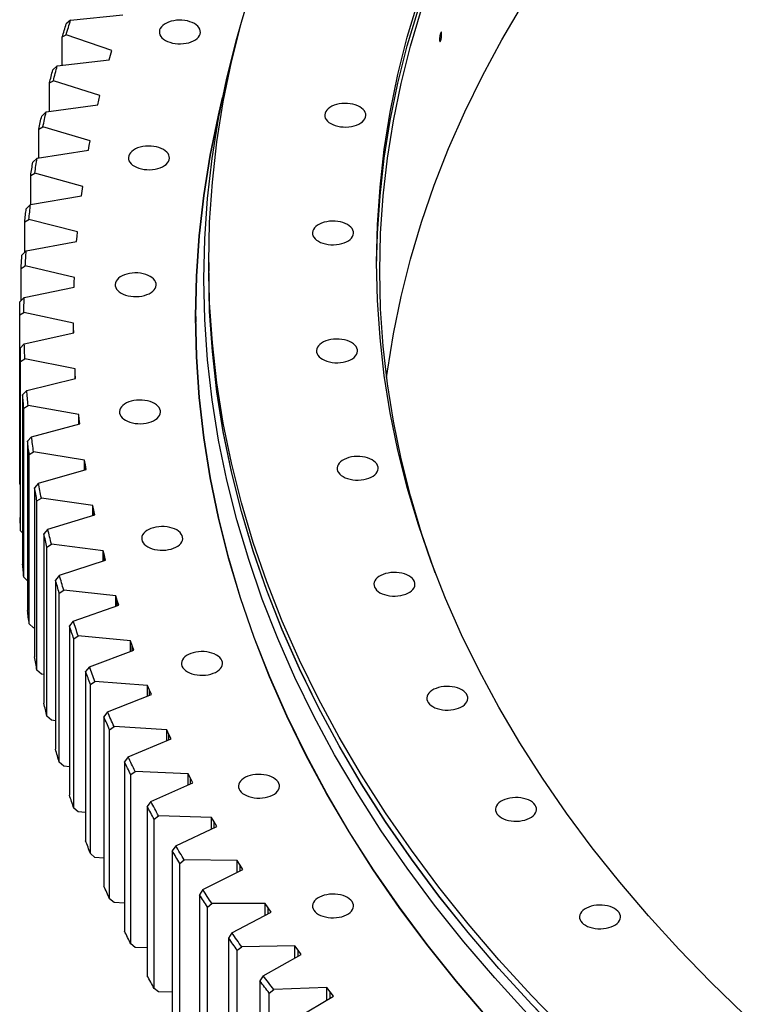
# Model space of a CAD drawing. Header units: millimetres. Extents: x -1209 to 25995, y 126471 to 147133.
# Tile 11 of 21: x 13651 to 14340, y 136992 to 137928. Entities that reach past the tile are written whole.
import ezdxf

# ---------------------------------------------------------------- set-up
doc = ezdxf.new("R2010")
doc.units = ezdxf.units.MM
doc.header["$LTSCALE"] = 100

msp = doc.modelspace()

# ---------------------------------------------------------------- linework, layer by layer
at = {"color": 7, "linetype": 'Continuous', "lineweight": 25}
for p, q in [((13699.61, 137927.75), (13749.27, 137932.87)), ((13699.61, 137927.75), (13695.41, 137924.05)), ((13691.57, 137911.67), (13695.26, 137913.69)), ((13691.57, 137884.73), (13691.57, 137911.67)), ((13738.77, 137898.96), (13695.26, 137913.69)), ((13736.25, 137890.09), (13737.5, 137894.53)), ((13737.5, 137894.53), (13738.77, 137898.96)), ((13686.86, 137884.16), (13682.68, 137880.39)), ((13686.86, 137884.16), (13736.25, 137890.09)), ((13679.45, 137867.96), (13683.2, 137870.04)), ((13679.45, 137840.82), (13679.45, 137867.96)), ((13727.42, 137856.02), (13683.2, 137870.04)), ((13726.36, 137851.57), (13727.42, 137856.02)), ((13676.25, 137840.38), (13725.33, 137847.12)), ((13725.33, 137847.12), (13726.36, 137851.57)), ((13676.25, 137840.38), (13672.09, 137836.55)), ((13669.48, 137824.07), (13673.28, 137826.21)), ((13669.48, 137796.71), (13669.48, 137824.07)), ((13718.17, 137812.92), (13673.28, 137826.21)), ((13716.52, 137803.98), (13717.33, 137808.45)), ((13717.33, 137808.45), (13718.17, 137812.92)), ((13667.79, 137796.45), (13716.52, 137803.98)), ((13667.79, 137796.45), (13663.66, 137792.55)), ((13661.66, 137780.03), (13665.52, 137782.23)), ((13661.66, 137752.43), (13661.66, 137780.03)), ((13711.04, 137769.68), (13665.52, 137782.23)), ((13709.83, 137760.72), (13710.42, 137765.2)), ((13710.42, 137765.2), (13711.04, 137769.68)), ((13661.49, 137752.39), (13657.39, 137748.42)), ((13661.49, 137752.39), (13709.83, 137760.72)), ((13656.01, 137735.88), (13659.91, 137738.14)), ((13656.01, 137706.92), (13656.01, 137735.88)), ((13706.03, 137726.34), (13659.91, 137738.14)), ((13705.64, 137721.85), (13706.03, 137726.34)), ((13657.35, 137708.25), (13705.26, 137717.37)), ((13705.26, 137717.37), (13705.64, 137721.85)), ((13657.35, 137708.25), (13653.29, 137704.22)), ((13830.79, 137697.32), (13830.79, 137689.15)), ((13652.52, 137691.65), (13656.47, 137693.98)), ((13652.52, 137661.15), (13652.52, 137691.65)), ((13703.15, 137682.94), (13656.47, 137693.98)), ((13702.82, 137673.95), (13702.97, 137678.45)), ((13702.97, 137678.45), (13703.15, 137682.94)), ((13655.37, 137664.06), (13702.82, 137673.95)), ((13655.37, 137664.06), (13651.35, 137659.96)), ((13651.2, 137647.39), (13655.2, 137649.79)), ((13702.4, 137639.51), (13655.2, 137649.79)), ((13651.2, 137486.53), (13651.2, 137647.39)), ((13702.44, 137635.02), (13702.4, 137639.51)), ((13702.4, 137630.5), (13702.4, 137639.51)), ((13818.54, 137645.87), (13818.54, 137640.57)), ((13819.36, 137603.31), (13818.54, 137640.57)), ((13655.56, 137619.86), (13702.51, 137630.52)), ((13702.51, 137630.52), (13702.44, 137635.02)), ((13655.56, 137619.86), (13651.59, 137615.69)), ((13651.59, 137615.69), (13651.59, 137454.83)), ((13652.05, 137603.12), (13656.09, 137605.58)), ((13652.05, 137442.26), (13652.05, 137603.12)), ((13703.77, 137596.08), (13656.09, 137605.58)), ((13704.04, 137591.59), (13703.77, 137596.08)), ((13703.77, 137586.96), (13703.77, 137596.08)), ((13657.92, 137575.68), (13704.33, 137587.1)), ((13704.33, 137587.1), (13704.04, 137591.59)), ((13657.92, 137575.68), (13653.99, 137571.44)), ((13653.99, 137571.44), (13653.99, 137410.58)), ((13655.07, 137558.89), (13659.15, 137561.41)), ((13655.07, 137398.03), (13655.07, 137558.89)), ((13707.28, 137552.7), (13659.15, 137561.41)), ((13707.76, 137548.21), (13707.28, 137552.7)), ((13707.28, 137543.46), (13707.28, 137552.7)), ((13708.27, 137543.73), (13707.76, 137548.21)), ((13662.44, 137531.55), (13708.27, 137543.73)), ((13662.44, 137531.55), (13658.57, 137527.25)), ((13658.57, 137527.25), (13658.57, 137366.39)), ((13660.26, 137514.72), (13664.37, 137517.31)), ((13660.26, 137353.86), (13660.26, 137514.72)), ((13712.91, 137509.38), (13664.37, 137517.31)), ((13713.61, 137504.91), (13712.91, 137509.38)), ((13712.91, 137500.03), (13712.91, 137509.38)), ((13669.13, 137487.51), (13714.34, 137500.43)), ((13714.34, 137500.43), (13713.61, 137504.91)), ((13651.59, 137486.13), (13651.2, 137486.53)), ((13669.13, 137487.51), (13665.3, 137483.15)), ((13665.3, 137483.15), (13665.3, 137322.29)), ((13667.61, 137470.65), (13671.75, 137473.31)), ((13720.66, 137466.18), (13671.75, 137473.31)), ((13667.61, 137309.79), (13667.61, 137470.65)), ((13721.58, 137461.72), (13720.66, 137466.18)), ((13720.66, 137456.69), (13720.66, 137466.18)), ((13722.53, 137457.26), (13721.58, 137461.72)), ((13677.97, 137443.6), (13722.53, 137457.26)), ((13677.97, 137443.6), (13674.2, 137439.18)), ((13653.99, 137440.31), (13652.05, 137442.26)), ((13674.2, 137439.18), (13674.2, 137278.32)), ((13677.12, 137426.72), (13681.29, 137429.45)), ((13677.12, 137265.86), (13677.12, 137426.72)), ((13730.53, 137423.12), (13681.29, 137429.45)), ((13731.67, 137418.68), (13730.53, 137423.12)), ((13730.53, 137413.48), (13730.53, 137423.12)), ((13732.83, 137414.23), (13731.67, 137418.68)), ((13688.96, 137399.86), (13732.83, 137414.23)), ((13658.57, 137394.59), (13655.07, 137398.03)), ((13688.96, 137399.86), (13685.25, 137395.37)), ((13685.25, 137395.37), (13685.25, 137234.52)), ((13688.77, 137382.97), (13692.97, 137385.77)), ((13688.77, 137222.11), (13688.77, 137382.97)), ((13742.5, 137380.24), (13692.97, 137385.77)), ((13743.86, 137375.82), (13742.5, 137380.24)), ((13742.5, 137370.44), (13742.5, 137380.24)), ((13702.09, 137356.31), (13745.24, 137371.39)), ((13745.24, 137371.39), (13743.86, 137375.82)), ((13664.37, 137349.92), (13660.26, 137353.86)), ((13665.3, 137349.77), (13664.37, 137349.92)), ((13702.09, 137356.31), (13698.44, 137351.76)), ((13698.44, 137351.76), (13698.44, 137190.9)), ((13702.57, 137339.42), (13706.79, 137342.29)), ((13756.57, 137337.58), (13706.79, 137342.29)), ((13702.57, 137178.56), (13702.57, 137339.42)), ((13758.14, 137333.17), (13756.57, 137337.58)), ((13756.57, 137327.59), (13756.57, 137337.58)), ((13759.74, 137328.78), (13758.14, 137333.17)), ((13717.35, 137312.99), (13759.74, 137328.78)), ((13717.35, 137312.99), (13713.76, 137308.39)), ((13671.75, 137305.92), (13667.61, 137309.79)), ((13674.2, 137305.57), (13671.75, 137305.92)), ((13713.76, 137308.39), (13713.76, 137147.53)), ((13718.5, 137296.12), (13722.73, 137299.05)), ((13718.5, 137135.26), (13718.5, 137296.12)), ((13772.73, 137295.15), (13722.73, 137299.05)), ((13774.52, 137290.78), (13772.73, 137295.15)), ((13772.73, 137284.98), (13772.73, 137295.15)), ((13734.73, 137269.94), (13776.33, 137286.41)), ((13776.33, 137286.41), (13774.52, 137290.78)), ((13681.29, 137262.06), (13677.12, 137265.86)), ((13734.73, 137269.94), (13731.2, 137265.28)), ((13731.2, 137265.28), (13731.2, 137104.42)), ((13685.25, 137261.55), (13681.29, 137262.06)), ((13736.54, 137253.09), (13740.79, 137256.09)), ((13790.95, 137253.01), (13740.79, 137256.09)), ((13736.54, 137092.23), (13736.54, 137253.09)), ((13792.96, 137248.67), (13790.95, 137253.01)), ((13790.95, 137242.64), (13790.95, 137253.01)), ((13794.98, 137244.33), (13792.96, 137248.67)), ((13754.21, 137227.19), (13794.98, 137244.33)), ((13692.97, 137218.38), (13688.77, 137222.11)), ((13698.44, 137217.77), (13692.97, 137218.38)), ((13754.21, 137227.19), (13750.75, 137222.47)), ((13750.75, 137222.47), (13750.75, 137061.61)), ((13756.69, 137210.37), (13760.95, 137213.45)), ((13756.69, 137049.51), (13756.69, 137210.37)), ((13811.24, 137211.19), (13760.95, 137213.45)), ((13813.46, 137206.88), (13811.24, 137211.19)), ((13811.24, 137200.59), (13811.24, 137211.19)), ((13775.77, 137184.77), (13815.7, 137202.58)), ((13815.7, 137202.58), (13813.46, 137206.88)), ((13775.77, 137184.77), (13772.4, 137180)), ((13706.79, 137174.9), (13702.57, 137178.56)), ((13713.76, 137174.24), (13706.79, 137174.9)), ((13772.4, 137180), (13772.4, 137019.14)), ((13778.92, 137168), (13783.19, 137171.15)), ((13778.92, 137007.15), (13778.92, 137168)), ((13833.57, 137169.71), (13783.19, 137171.15)), ((13836, 137165.44), (13833.57, 137169.71)), ((13833.57, 137158.87), (13833.57, 137169.71)), ((13838.45, 137161.18), (13836, 137165.44)), ((13799.41, 137142.73), (13838.45, 137161.18)), ((13722.73, 137131.66), (13718.5, 137135.26)), ((13799.41, 137142.73), (13796.11, 137137.9)), ((13796.11, 137137.9), (13796.11, 136977.04)), ((13731.2, 137131), (13722.73, 137131.66)), ((13803.22, 137126.02), (13807.49, 137129.23)), ((13803.22, 136965.16), (13803.22, 137126.02)), ((13857.92, 137128.62), (13807.49, 137129.23)), ((13860.56, 137124.39), (13857.92, 137128.62)), ((13857.92, 137117.52), (13857.92, 137128.62)), ((13825.1, 137101.08), (13863.22, 137120.16)), ((13863.22, 137120.16), (13860.56, 137124.39)), ((13825.1, 137101.08), (13821.88, 137096.2)), ((13740.79, 137088.7), (13736.54, 137092.23)), ((13750.75, 137088.09), (13740.79, 137088.7)), ((13821.88, 137096.2), (13821.88, 136935.34)), ((13829.57, 137084.44), (13833.84, 137087.72)), ((13884.28, 137087.94), (13833.84, 137087.72)), ((13887.12, 137083.75), (13884.28, 137087.94)), ((13884.28, 137076.55), (13884.28, 137087.94)), ((13829.57, 136923.58), (13829.57, 137084.44)), ((13852.83, 137059.88), (13889.99, 137079.57)), ((13889.99, 137079.57), (13887.12, 137083.75)), ((13852.83, 137059.88), (13849.68, 137054.94)), ((13849.68, 137054.94), (13849.68, 136894.09)), ((13760.95, 137046.06), (13756.69, 137049.51)), ((13772.4, 137045.54), (13760.95, 137046.06)), ((13857.94, 137043.31), (13862.21, 137046.67)), ((13857.94, 136882.45), (13857.94, 137043.31)), ((13912.63, 137047.7), (13862.21, 137046.67)), ((13915.67, 137043.57), (13912.63, 137047.7)), ((13912.63, 137036.01), (13912.63, 137047.7)), ((13918.74, 137039.44), (13915.67, 137043.57)), ((13882.56, 137019.14), (13918.74, 137039.44)), ((13882.56, 137019.14), (13879.49, 137014.16)), ((13879.49, 137014.16), (13879.49, 136853.3)), ((13783.19, 137003.76), (13778.92, 137007.15)), ((13796.11, 137003.39), (13783.19, 137003.76)), ((13888.32, 137002.66), (13892.58, 137006.09)), ((13942.93, 137007.95), (13892.58, 137006.09)), ((13946.17, 137003.86), (13942.93, 137007.95)), ((13942.93, 136995.92), (13942.93, 137007.95)), ((13949.44, 136999.78), (13946.17, 137003.86)), ((13888.32, 136841.81), (13888.32, 137002.66)), ((13914.27, 136978.91), (13949.44, 136999.78))]:
    msp.add_line(p, q, dxfattribs=at)
at = {"color": 82, "linetype": 'Continuous', "lineweight": 25}
for p, q in [((13702.44, 137630.51), (13702.44, 137635.02)), ((13704.04, 137587.03), (13704.04, 137591.59)), ((13707.76, 137543.59), (13707.76, 137548.21)), ((13713.61, 137500.23), (13713.61, 137504.91)), ((13721.58, 137456.97), (13721.58, 137461.72)), ((13731.67, 137413.85), (13731.67, 137418.68)), ((13743.86, 137370.91), (13743.86, 137375.82)), ((13758.14, 137328.18), (13758.14, 137333.17)), ((13774.52, 137285.69), (13774.52, 137290.78)), ((13792.96, 137243.48), (13792.96, 137248.67)), ((13813.46, 137201.58), (13813.46, 137206.88)), ((13836, 137160.02), (13836, 137165.44)), ((13860.56, 137118.83), (13860.56, 137124.39)), ((13887.12, 137078.06), (13887.12, 137083.75)), ((13915.67, 137037.72), (13915.67, 137043.57)), ((13946.17, 136997.84), (13946.17, 137003.86))]:
    msp.add_line(p, q, dxfattribs=at)
at = {"color": 7, "linetype": 'Continuous', "lineweight": 25, "flags": 128}
for points in [[(14169.74, 136967.05), (14137.38, 137000.41), (14106.54, 137034.25), (14077.25, 137068.54), (14049.52, 137103.26), (14023.37, 137138.39), (13998.83, 137173.91), (13975.9, 137209.78), (13954.61, 137245.98), (13934.97, 137282.5), (13916.99, 137319.3), (13900.69, 137356.36), (13886.07, 137393.65), (13873.15, 137431.15), (13861.94, 137468.84), (13852.43, 137506.68), (13844.65, 137544.65), (13838.59, 137582.72), (13834.25, 137620.88), (13831.65, 137659.08), (13830.79, 137697.32), (13831.65, 137735.55), (13834.25, 137773.75), (13838.59, 137811.91), (13844.65, 137849.98), (13852.43, 137887.95), (13861.94, 137925.79), (13873.15, 137963.48)], [(14339.6, 136982.3), (14307.87, 137013.09), (14277.55, 137044.34), (14248.66, 137076.05), (14221.21, 137108.18), (14195.23, 137140.71), (14170.73, 137173.63), (14147.73, 137206.9), (14126.26, 137240.51), (14106.31, 137274.44), (14087.91, 137308.65), (14071.06, 137343.13), (14055.78, 137377.86), (14042.09, 137412.8), (14029.98, 137447.93), (14019.47, 137483.24), (14010.57, 137518.7), (14003.27, 137554.27), (13997.59, 137589.95), (13993.54, 137625.7), (13991.1, 137661.49), (13990.29, 137697.32), (13991.1, 137733.14), (13993.54, 137768.94), (13997.59, 137804.68), (14003.27, 137840.36), (14010.57, 137875.94), (14019.47, 137911.39), (14029.98, 137946.7)], [(13999.79, 137587.9), (14000.59, 137593.88), (14006.26, 137629.51), (14013.54, 137665.04), (14022.44, 137700.45), (14032.93, 137735.71), (14045.02, 137770.81), (14058.7, 137805.7), (14073.96, 137840.38), (14090.78, 137874.82), (14109.16, 137908.99), (14129.08, 137942.87)], [(13990.3, 137693.23), (13991.1, 137724.97), (13993.54, 137760.77), (13997.59, 137796.52), (14003.27, 137832.19), (14010.57, 137867.77), (14019.47, 137903.22), (14029.98, 137938.53)], [(14046.01, 137402.31), (14045.02, 137404.99), (14032.93, 137440.08), (14022.44, 137475.35), (14013.54, 137510.76), (14006.26, 137546.29), (14000.59, 137581.92), (13996.53, 137617.62), (13994.1, 137653.37), (13993.29, 137689.15), (13994.1, 137724.93), (13996.53, 137760.68), (14000.59, 137796.38), (14006.26, 137832.01), (14013.54, 137867.54), (14022.44, 137902.95), (14032.93, 137938.22)], [(13691.57, 137911.67), (13692.04, 137913.22), (13692.52, 137914.77), (13692.99, 137916.32), (13693.47, 137917.86), (13693.95, 137919.41), (13694.43, 137920.96), (13694.92, 137922.5), (13695.41, 137924.05)], [(13695.26, 137913.69), (13695.79, 137915.45), (13696.33, 137917.21), (13696.86, 137918.97), (13697.41, 137920.72), (13697.95, 137922.48), (13698.5, 137924.24), (13699.05, 137925.99), (13699.61, 137927.75)], [(13789.59, 137908.47), (13791.59, 137907.46), (13793.82, 137906.61), (13796.22, 137905.95), (13798.76, 137905.49), (13801.38, 137905.23), (13804.04, 137905.18), (13806.69, 137905.33), (13809.27, 137905.7), (13811.75, 137906.26), (13814.07, 137907.01), (13816.19, 137907.94), (13818.07, 137909.03), (13819.68, 137910.25), (13820.99, 137911.59), (13821.96, 137913.02), (13822.59, 137914.51), (13822.86, 137916.04), (13822.77, 137917.58), (13822.32, 137919.09), (13821.52, 137920.56), (13820.37, 137921.94), (13818.91, 137923.23), (13817.16, 137924.39), (13815.16, 137925.4), (13812.93, 137926.24), (13810.53, 137926.9), (13807.99, 137927.36), (13805.37, 137927.63), (13802.71, 137927.68), (13800.06, 137927.52), (13797.48, 137927.16), (13795, 137926.59), (13792.68, 137925.84), (13790.56, 137924.91), (13788.68, 137923.83), (13787.07, 137922.6), (13785.77, 137921.26), (13784.79, 137919.83), (13784.16, 137918.34), (13783.89, 137916.81), (13783.98, 137915.28), (13784.43, 137913.76), (13785.24, 137912.3), (13786.38, 137910.91), (13787.84, 137909.63), (13789.59, 137908.47)], [(14133.43, 136983.25), (14102.53, 137017.14), (14073.18, 137051.5), (14045.41, 137086.28), (14019.21, 137121.48), (13994.63, 137157.05), (13971.66, 137192.99), (13950.33, 137229.26), (13930.66, 137265.84), (13912.65, 137302.71), (13896.32, 137339.83), (13881.67, 137377.19), (13868.73, 137414.76), (13857.49, 137452.51), (13847.97, 137490.42), (13840.17, 137528.45), (13834.1, 137566.6), (13829.76, 137604.82), (13827.16, 137643.09), (13826.29, 137681.39), (13827.16, 137719.69), (13829.76, 137757.97), (13834.1, 137796.19), (13840.17, 137834.33), (13847.97, 137872.37), (13857.49, 137910.28), (13862.5, 137927.86)], [(13683.2, 137870.04), (13683.64, 137871.81), (13684.09, 137873.57), (13684.54, 137875.34), (13685, 137877.1), (13685.46, 137878.87), (13685.92, 137880.63), (13686.39, 137882.4), (13686.86, 137884.16)], [(13679.45, 137867.96), (13679.85, 137869.52), (13680.24, 137871.07), (13680.64, 137872.62), (13681.04, 137874.18), (13681.45, 137875.73), (13681.86, 137877.29), (13682.27, 137878.84), (13682.68, 137880.39)], [(14095.4, 136979.53), (14065.96, 137013.99), (14038.1, 137048.88), (14011.82, 137084.19), (13987.16, 137119.88), (13964.12, 137155.93), (13942.73, 137192.31), (13922.99, 137229.01), (13904.92, 137265.99), (13888.54, 137303.23), (13873.85, 137340.71), (13860.86, 137378.4), (13849.59, 137416.27), (13840.04, 137454.29), (13832.22, 137492.45), (13826.12, 137530.72), (13821.77, 137569.06), (13819.16, 137607.45), (13818.29, 137645.87), (13819.16, 137684.3), (13821.77, 137722.69), (13826.12, 137761.03), (13832.22, 137799.3), (13840.04, 137837.45), (13844.02, 137854.17)], [(14095.63, 136979.59), (14066.19, 137014.05), (14038.33, 137048.94), (14012.05, 137084.24), (13987.39, 137119.93), (13964.36, 137155.98), (13942.96, 137192.36), (13923.23, 137229.05), (13905.16, 137266.03), (13888.78, 137303.27), (13874.09, 137340.74), (13861.11, 137378.42), (13849.84, 137416.29), (13840.29, 137454.31), (13832.46, 137492.47), (13826.37, 137530.73), (13822.02, 137569.07), (13819.41, 137607.46), (13818.54, 137645.87), (13819.41, 137684.29), (13822.02, 137722.68), (13826.37, 137761.02), (13832.46, 137799.28), (13840.29, 137837.44), (13842.81, 137848.21)], [(13946.72, 137829.35), (13948.72, 137828.34), (13950.95, 137827.5), (13953.35, 137826.84), (13955.89, 137826.38), (13958.51, 137826.12), (13961.17, 137826.06), (13963.82, 137826.22), (13966.41, 137826.58), (13968.88, 137827.15), (13971.2, 137827.9), (13973.32, 137828.83), (13975.2, 137829.92), (13976.81, 137831.14), (13978.12, 137832.48), (13979.09, 137833.91), (13979.72, 137835.4), (13980, 137836.93), (13979.9, 137838.46), (13979.45, 137839.98), (13978.65, 137841.44), (13977.5, 137842.83), (13976.04, 137844.12), (13974.3, 137845.27), (13972.29, 137846.28), (13970.06, 137847.13), (13967.66, 137847.79), (13965.12, 137848.25), (13962.5, 137848.51), (13959.84, 137848.56), (13957.19, 137848.41), (13954.61, 137848.04), (13952.13, 137847.48), (13949.81, 137846.73), (13947.69, 137845.8), (13945.81, 137844.71), (13944.2, 137843.49), (13942.9, 137842.15), (13941.92, 137840.72), (13941.29, 137839.23), (13941.02, 137837.7), (13941.11, 137836.16), (13941.56, 137834.65), (13942.37, 137833.18), (13943.51, 137831.8), (13944.97, 137830.51), (13946.72, 137829.35)], [(13669.48, 137824.07), (13669.8, 137825.63), (13670.12, 137827.19), (13670.44, 137828.75), (13670.77, 137830.31), (13671.09, 137831.87), (13671.42, 137833.43), (13671.76, 137834.99), (13672.09, 137836.55)], [(13673.28, 137826.21), (13673.64, 137827.98), (13674, 137829.75), (13674.37, 137831.53), (13674.74, 137833.3), (13675.11, 137835.07), (13675.49, 137836.84), (13675.87, 137838.61), (13676.25, 137840.38)], [(13760.17, 137788.79), (13762.17, 137787.78), (13764.4, 137786.94), (13766.8, 137786.28), (13769.34, 137785.82), (13771.96, 137785.55), (13774.62, 137785.5), (13777.27, 137785.66), (13779.86, 137786.02), (13782.33, 137786.59), (13784.65, 137787.34), (13786.77, 137788.27), (13788.65, 137789.35), (13790.26, 137790.58), (13791.57, 137791.92), (13792.54, 137793.35), (13793.17, 137794.84), (13793.45, 137796.37), (13793.35, 137797.9), (13792.9, 137799.42), (13792.1, 137800.88), (13790.95, 137802.27), (13789.49, 137803.55), (13787.75, 137804.71), (13785.74, 137805.72), (13783.51, 137806.56), (13781.11, 137807.22), (13778.57, 137807.69), (13775.95, 137807.95), (13773.29, 137808), (13770.64, 137807.85), (13768.06, 137807.48), (13765.58, 137806.92), (13763.26, 137806.17), (13761.14, 137805.24), (13759.26, 137804.15), (13757.65, 137802.93), (13756.35, 137801.59), (13755.37, 137800.16), (13754.74, 137798.66), (13754.47, 137797.14), (13754.56, 137795.6), (13755.01, 137794.09), (13755.82, 137792.62), (13756.96, 137791.23), (13758.42, 137789.95), (13760.17, 137788.79)], [(13661.66, 137780.03), (13661.9, 137781.59), (13662.15, 137783.16), (13662.39, 137784.72), (13662.64, 137786.29), (13662.89, 137787.85), (13663.15, 137789.42), (13663.4, 137790.98), (13663.66, 137792.55)], [(13665.52, 137782.23), (13665.79, 137784.01), (13666.06, 137785.79), (13666.34, 137787.56), (13666.63, 137789.34), (13666.91, 137791.12), (13667.2, 137792.9), (13667.49, 137794.67), (13667.79, 137796.45)], [(13659.91, 137738.14), (13660.1, 137739.93), (13660.28, 137741.71), (13660.48, 137743.49), (13660.67, 137745.27), (13660.87, 137747.05), (13661.07, 137748.83), (13661.28, 137750.61), (13661.49, 137752.39)], [(13656.01, 137735.88), (13656.17, 137737.45), (13656.34, 137739.01), (13656.51, 137740.58), (13656.68, 137742.15), (13656.85, 137743.72), (13657.03, 137745.29), (13657.21, 137746.86), (13657.39, 137748.42)], [(13934.99, 137717.4), (13936.99, 137716.39), (13939.22, 137715.55), (13941.62, 137714.89), (13944.16, 137714.42), (13946.78, 137714.16), (13949.44, 137714.11), (13952.09, 137714.27), (13954.68, 137714.63), (13957.15, 137715.19), (13959.47, 137715.95), (13961.59, 137716.88), (13963.47, 137717.96), (13965.08, 137719.19), (13966.39, 137720.53), (13967.36, 137721.96), (13967.99, 137723.45), (13968.27, 137724.98), (13968.17, 137726.51), (13967.72, 137728.03), (13966.92, 137729.49), (13965.77, 137730.88), (13964.31, 137732.16), (13962.56, 137733.32), (13960.56, 137734.33), (13958.33, 137735.17), (13955.93, 137735.83), (13953.39, 137736.3), (13950.77, 137736.56), (13948.11, 137736.61), (13945.46, 137736.45), (13942.88, 137736.09), (13940.4, 137735.53), (13938.08, 137734.77), (13935.96, 137733.85), (13934.08, 137732.76), (13932.47, 137731.53), (13931.17, 137730.2), (13930.19, 137728.77), (13929.56, 137727.27), (13929.29, 137725.75), (13929.38, 137724.21), (13929.83, 137722.7), (13930.64, 137721.23), (13931.78, 137719.84), (13933.24, 137718.56), (13934.99, 137717.4)], [(13656.47, 137693.98), (13656.57, 137695.77), (13656.67, 137697.55), (13656.77, 137699.34), (13656.88, 137701.12), (13656.99, 137702.9), (13657.11, 137704.69), (13657.22, 137706.47), (13657.35, 137708.25)], [(13652.52, 137691.65), (13652.61, 137693.22), (13652.7, 137694.79), (13652.79, 137696.36), (13652.88, 137697.94), (13652.98, 137699.51), (13653.08, 137701.08), (13653.18, 137702.65), (13653.29, 137704.22)], [(13747.53, 137668.14), (13749.53, 137667.13), (13751.76, 137666.29), (13754.16, 137665.63), (13756.7, 137665.16), (13759.32, 137664.9), (13761.98, 137664.85), (13764.63, 137665.01), (13767.21, 137665.37), (13769.69, 137665.93), (13772.01, 137666.69), (13774.13, 137667.61), (13776.01, 137668.7), (13777.62, 137669.92), (13778.92, 137671.26), (13779.9, 137672.69), (13780.53, 137674.19), (13780.8, 137675.71), (13780.71, 137677.25), (13780.26, 137678.76), (13779.45, 137680.23), (13778.31, 137681.62), (13776.85, 137682.9), (13775.1, 137684.06), (13773.1, 137685.07), (13770.87, 137685.91), (13768.47, 137686.57), (13765.93, 137687.04), (13763.31, 137687.3), (13760.65, 137687.35), (13758, 137687.19), (13755.42, 137686.83), (13752.94, 137686.26), (13750.62, 137685.51), (13748.5, 137684.58), (13746.62, 137683.5), (13745.01, 137682.27), (13743.7, 137680.93), (13742.73, 137679.5), (13742.1, 137678.01), (13741.83, 137676.48), (13741.92, 137674.95), (13742.37, 137673.43), (13743.17, 137671.97), (13744.32, 137670.58), (13745.78, 137669.3), (13747.53, 137668.14)], [(14169.74, 136958.88), (14137.38, 136992.24), (14106.54, 137026.08), (14077.25, 137060.37), (14049.52, 137095.1), (14023.37, 137130.23), (13998.83, 137165.74), (13975.9, 137201.61), (13954.61, 137237.82), (13934.97, 137274.34), (13916.99, 137311.14), (13900.69, 137348.19), (13886.07, 137385.49), (13873.15, 137422.99), (13861.94, 137460.67), (13852.43, 137498.51), (13844.65, 137536.48), (13838.59, 137574.56), (13834.25, 137612.71), (13831.65, 137650.92), (13830.79, 137689.15)], [(14169.74, 136958.68), (14137.38, 136992.04), (14106.54, 137025.88), (14077.25, 137060.17), (14049.52, 137094.89), (14023.37, 137130.02), (13998.83, 137165.54), (13975.9, 137201.41), (13954.61, 137237.62), (13934.97, 137274.13), (13916.99, 137310.93), (13900.69, 137347.99), (13886.07, 137385.28), (13873.15, 137422.78), (13861.94, 137460.47), (13852.43, 137498.31), (13844.65, 137536.28), (13838.59, 137574.35), (13834.25, 137612.51), (13831.65, 137650.71), (13830.79, 137688.95), (13830.79, 137689.05)], [(13818.29, 137643.02), (13819.16, 137678.58), (13819.23, 137680.07)], [(13651.2, 137647.39), (13651.21, 137648.96), (13651.22, 137650.53), (13651.24, 137652.1), (13651.26, 137653.68), (13651.28, 137655.25), (13651.3, 137656.82), (13651.33, 137658.39), (13651.35, 137659.96)], [(13655.2, 137649.79), (13655.21, 137651.57), (13655.22, 137653.36), (13655.23, 137655.14), (13655.25, 137656.93), (13655.28, 137658.71), (13655.31, 137660.49), (13655.34, 137662.28), (13655.37, 137664.06)], [(13938.9, 137605.27), (13940.91, 137604.26), (13943.13, 137603.41), (13945.54, 137602.75), (13948.07, 137602.29), (13950.69, 137602.03), (13953.35, 137601.98), (13956, 137602.13), (13958.59, 137602.5), (13961.06, 137603.06), (13963.38, 137603.81), (13965.5, 137604.74), (13967.39, 137605.83), (13968.99, 137607.05), (13970.3, 137608.39), (13971.28, 137609.82), (13971.91, 137611.31), (13972.18, 137612.84), (13972.09, 137614.38), (13971.63, 137615.89), (13970.83, 137617.36), (13969.69, 137618.74), (13968.23, 137620.03), (13966.48, 137621.19), (13964.47, 137622.2), (13962.25, 137623.04), (13959.84, 137623.7), (13957.31, 137624.16), (13954.68, 137624.42), (13952.02, 137624.48), (13949.38, 137624.32), (13946.79, 137623.96), (13944.31, 137623.39), (13941.99, 137622.64), (13939.87, 137621.71), (13937.99, 137620.62), (13936.38, 137619.4), (13935.08, 137618.06), (13934.1, 137616.63), (13933.47, 137615.14), (13933.2, 137613.61), (13933.29, 137612.08), (13933.74, 137610.56), (13934.55, 137609.1), (13935.69, 137607.71), (13937.15, 137606.42), (13938.9, 137605.27)], [(13652.05, 137603.12), (13651.98, 137604.69), (13651.92, 137606.26), (13651.86, 137607.84), (13651.8, 137609.41), (13651.74, 137610.98), (13651.69, 137612.55), (13651.64, 137614.12), (13651.59, 137615.69)], [(13656.09, 137605.58), (13656.01, 137607.37), (13655.94, 137609.15), (13655.86, 137610.94), (13655.8, 137612.72), (13655.73, 137614.51), (13655.67, 137616.29), (13655.62, 137618.08), (13655.56, 137619.86)], [(13659.15, 137561.41), (13658.98, 137563.2), (13658.82, 137564.98), (13658.66, 137566.76), (13658.51, 137568.54), (13658.35, 137570.33), (13658.21, 137572.11), (13658.06, 137573.89), (13657.92, 137575.68)], [(13655.07, 137558.89), (13654.93, 137560.46), (13654.79, 137562.03), (13654.65, 137563.59), (13654.51, 137565.16), (13654.38, 137566.73), (13654.25, 137568.3), (13654.12, 137569.87), (13653.99, 137571.44)], [(13751.74, 137547.29), (13753.75, 137546.28), (13755.97, 137545.44), (13758.38, 137544.78), (13760.91, 137544.31), (13763.54, 137544.05), (13766.2, 137544), (13768.84, 137544.16), (13771.43, 137544.52), (13773.91, 137545.08), (13776.23, 137545.84), (13778.35, 137546.76), (13780.23, 137547.85), (13781.84, 137549.07), (13783.14, 137550.41), (13784.12, 137551.84), (13784.75, 137553.34), (13785.02, 137554.86), (13784.93, 137556.4), (13784.48, 137557.91), (13783.67, 137559.38), (13782.53, 137560.77), (13781.07, 137562.05), (13779.32, 137563.21), (13777.31, 137564.22), (13775.09, 137565.06), (13772.68, 137565.72), (13770.15, 137566.19), (13767.52, 137566.45), (13764.87, 137566.5), (13762.22, 137566.34), (13759.63, 137565.98), (13757.16, 137565.41), (13754.84, 137564.66), (13752.72, 137563.73), (13750.83, 137562.65), (13749.23, 137561.42), (13747.92, 137560.08), (13746.94, 137558.65), (13746.31, 137557.16), (13746.04, 137555.63), (13746.13, 137554.1), (13746.59, 137552.58), (13747.39, 137551.12), (13748.53, 137549.73), (13749.99, 137548.45), (13751.74, 137547.29)], [(13660.26, 137514.72), (13660.04, 137516.28), (13659.82, 137517.85), (13659.6, 137519.42), (13659.39, 137520.98), (13659.18, 137522.55), (13658.97, 137524.12), (13658.77, 137525.68), (13658.57, 137527.25)], [(13664.37, 137517.31), (13664.12, 137519.09), (13663.87, 137520.87), (13663.62, 137522.65), (13663.38, 137524.43), (13663.14, 137526.21), (13662.9, 137527.99), (13662.67, 137529.77), (13662.44, 137531.55)], [(13958.43, 137493.68), (13960.44, 137492.67), (13962.66, 137491.82), (13965.06, 137491.16), (13967.6, 137490.7), (13970.22, 137490.44), (13972.88, 137490.39), (13975.53, 137490.54), (13978.12, 137490.91), (13980.59, 137491.47), (13982.91, 137492.22), (13985.03, 137493.15), (13986.92, 137494.24), (13988.52, 137495.46), (13989.83, 137496.8), (13990.8, 137498.23), (13991.43, 137499.72), (13991.71, 137501.25), (13991.62, 137502.79), (13991.16, 137504.3), (13990.36, 137505.77), (13989.22, 137507.15), (13987.76, 137508.44), (13986.01, 137509.6), (13984, 137510.61), (13981.78, 137511.45), (13979.37, 137512.11), (13976.84, 137512.57), (13974.21, 137512.84), (13971.55, 137512.89), (13968.91, 137512.73), (13966.32, 137512.37), (13963.84, 137511.8), (13961.52, 137511.05), (13959.4, 137510.12), (13957.52, 137509.04), (13955.91, 137507.81), (13954.61, 137506.47), (13953.63, 137505.04), (13953, 137503.55), (13952.73, 137502.02), (13952.82, 137500.49), (13953.27, 137498.97), (13954.08, 137497.51), (13955.22, 137496.12), (13956.68, 137494.84), (13958.43, 137493.68)], [(13667.61, 137470.65), (13667.31, 137472.21), (13667.02, 137473.78), (13666.72, 137475.34), (13666.43, 137476.9), (13666.15, 137478.46), (13665.86, 137480.03), (13665.58, 137481.59), (13665.3, 137483.15)], [(13671.75, 137473.31), (13671.41, 137475.09), (13671.07, 137476.86), (13670.74, 137478.64), (13670.41, 137480.41), (13670.09, 137482.19), (13669.76, 137483.96), (13669.44, 137485.74), (13669.13, 137487.51)], [(13652.05, 137442.26), (13651.98, 137443.83), (13651.92, 137445.41), (13651.86, 137446.98), (13651.8, 137448.55), (13651.74, 137450.12), (13651.69, 137451.69), (13651.64, 137453.26), (13651.59, 137454.83)], [(13681.29, 137429.45), (13680.86, 137431.22), (13680.44, 137432.99), (13680.02, 137434.76), (13679.6, 137436.53), (13679.19, 137438.3), (13678.78, 137440.06), (13678.37, 137441.83), (13677.97, 137443.6)], [(13772.79, 137427.03), (13774.8, 137426.02), (13777.02, 137425.17), (13779.42, 137424.51), (13781.96, 137424.05), (13784.58, 137423.79), (13787.24, 137423.74), (13789.89, 137423.89), (13792.48, 137424.26), (13794.95, 137424.82), (13797.27, 137425.57), (13799.39, 137426.5), (13801.28, 137427.59), (13802.88, 137428.81), (13804.19, 137430.15), (13805.16, 137431.58), (13805.79, 137433.07), (13806.07, 137434.6), (13805.98, 137436.14), (13805.52, 137437.65), (13804.72, 137439.12), (13803.58, 137440.5), (13802.12, 137441.79), (13800.37, 137442.95), (13798.36, 137443.96), (13796.14, 137444.8), (13793.73, 137445.46), (13791.2, 137445.92), (13788.57, 137446.18), (13785.91, 137446.24), (13783.27, 137446.08), (13780.68, 137445.72), (13778.2, 137445.15), (13775.88, 137444.4), (13773.76, 137443.47), (13771.88, 137442.39), (13770.27, 137441.16), (13768.97, 137439.82), (13767.99, 137438.39), (13767.36, 137436.9), (13767.09, 137435.37), (13767.18, 137433.84), (13767.63, 137432.32), (13768.44, 137430.86), (13769.58, 137429.47), (13771.04, 137428.18), (13772.79, 137427.03)], [(13677.12, 137426.72), (13676.74, 137428.28), (13676.37, 137429.84), (13676, 137431.39), (13675.64, 137432.95), (13675.27, 137434.51), (13674.91, 137436.07), (13674.55, 137437.62), (13674.2, 137439.18)], [(13655.07, 137398.03), (13654.93, 137399.6), (13654.79, 137401.17), (13654.65, 137402.74), (13654.51, 137404.31), (13654.38, 137405.88), (13654.25, 137407.44), (13654.12, 137409.01), (13653.99, 137410.58)], [(13692.97, 137385.77), (13692.45, 137387.53), (13691.95, 137389.29), (13691.44, 137391.05), (13690.94, 137392.81), (13690.44, 137394.57), (13689.94, 137396.33), (13689.45, 137398.09), (13688.96, 137399.86)], [(13993.45, 137383.36), (13995.46, 137382.35), (13997.68, 137381.5), (14000.09, 137380.84), (14002.62, 137380.38), (14005.24, 137380.12), (14007.9, 137380.07), (14010.55, 137380.22), (14013.14, 137380.59), (14015.61, 137381.15), (14017.93, 137381.9), (14020.05, 137382.83), (14021.94, 137383.92), (14023.54, 137385.14), (14024.85, 137386.48), (14025.83, 137387.91), (14026.46, 137389.4), (14026.73, 137390.93), (14026.64, 137392.47), (14026.18, 137393.98), (14025.38, 137395.45), (14024.24, 137396.83), (14022.78, 137398.12), (14021.03, 137399.28), (14019.02, 137400.29), (14016.8, 137401.13), (14014.39, 137401.79), (14011.86, 137402.25), (14009.23, 137402.52), (14006.57, 137402.57), (14003.93, 137402.41), (14001.34, 137402.05), (13998.86, 137401.48), (13996.54, 137400.73), (13994.42, 137399.8), (13992.54, 137398.72), (13990.93, 137397.49), (13989.63, 137396.15), (13988.65, 137394.72), (13988.02, 137393.23), (13987.75, 137391.7), (13987.84, 137390.17), (13988.29, 137388.65), (13989.1, 137387.19), (13990.24, 137385.8), (13991.7, 137384.52), (13993.45, 137383.36)], [(13688.77, 137382.97), (13688.32, 137384.52), (13687.88, 137386.07), (13687.43, 137387.62), (13686.99, 137389.17), (13686.55, 137390.72), (13686.11, 137392.27), (13685.68, 137393.82), (13685.25, 137395.37)], [(13660.26, 137353.86), (13660.04, 137355.43), (13659.82, 137356.99), (13659.6, 137358.56), (13659.39, 137360.13), (13659.18, 137361.69), (13658.97, 137363.26), (13658.77, 137364.83), (13658.57, 137366.39)], [(13702.57, 137339.42), (13702.05, 137340.96), (13701.52, 137342.5), (13701, 137344.05), (13700.48, 137345.59), (13699.97, 137347.13), (13699.46, 137348.68), (13698.94, 137350.22), (13698.44, 137351.76)], [(13706.79, 137342.29), (13706.19, 137344.04), (13705.59, 137345.79), (13705, 137347.54), (13704.41, 137349.29), (13703.83, 137351.05), (13703.24, 137352.8), (13702.67, 137354.55), (13702.09, 137356.31)], [(13667.61, 137309.79), (13667.31, 137311.36), (13667.02, 137312.92), (13666.72, 137314.48), (13666.43, 137316.04), (13666.15, 137317.61), (13665.86, 137319.17), (13665.58, 137320.73), (13665.3, 137322.29)], [(13810.53, 137308.13), (13812.54, 137307.12), (13814.76, 137306.28), (13817.17, 137305.62), (13819.7, 137305.16), (13822.33, 137304.89), (13824.99, 137304.84), (13827.63, 137305), (13830.22, 137305.36), (13832.7, 137305.93), (13835.02, 137306.68), (13837.14, 137307.61), (13839.02, 137308.69), (13840.63, 137309.92), (13841.93, 137311.26), (13842.91, 137312.69), (13843.54, 137314.18), (13843.81, 137315.71), (13843.72, 137317.24), (13843.27, 137318.76), (13842.46, 137320.22), (13841.32, 137321.61), (13839.86, 137322.89), (13838.11, 137324.05), (13836.1, 137325.06), (13833.88, 137325.91), (13831.47, 137326.56), (13828.94, 137327.03), (13826.31, 137327.29), (13823.65, 137327.34), (13821.01, 137327.19), (13818.42, 137326.82), (13815.95, 137326.26), (13813.63, 137325.51), (13811.51, 137324.58), (13809.62, 137323.49), (13808.02, 137322.27), (13806.71, 137320.93), (13805.73, 137319.5), (13805.1, 137318.01), (13804.83, 137316.48), (13804.92, 137314.94), (13805.38, 137313.43), (13806.18, 137311.96), (13807.32, 137310.58), (13808.78, 137309.29), (13810.53, 137308.13)], [(13722.73, 137299.05), (13722.05, 137300.79), (13721.37, 137302.53), (13720.69, 137304.27), (13720.01, 137306.02), (13719.34, 137307.76), (13718.67, 137309.5), (13718.01, 137311.25), (13717.35, 137312.99)], [(13718.5, 137296.12), (13717.9, 137297.65), (13717.3, 137299.18), (13716.7, 137300.71), (13716.11, 137302.25), (13715.52, 137303.78), (13714.93, 137305.32), (13714.34, 137306.85), (13713.76, 137308.39)], [(14043.73, 137275.02), (14045.74, 137274.01), (14047.97, 137273.17), (14050.37, 137272.51), (14052.91, 137272.04), (14055.53, 137271.78), (14058.19, 137271.73), (14060.84, 137271.89), (14063.42, 137272.25), (14065.9, 137272.82), (14068.22, 137273.57), (14070.34, 137274.5), (14072.22, 137275.58), (14073.83, 137276.81), (14075.13, 137278.15), (14076.11, 137279.58), (14076.74, 137281.07), (14077.01, 137282.6), (14076.92, 137284.13), (14076.47, 137285.65), (14075.66, 137287.11), (14074.52, 137288.5), (14073.06, 137289.78), (14071.31, 137290.94), (14069.31, 137291.95), (14067.08, 137292.79), (14064.68, 137293.45), (14062.14, 137293.92), (14059.52, 137294.18), (14056.86, 137294.23), (14054.21, 137294.07), (14051.62, 137293.71), (14049.15, 137293.15), (14046.83, 137292.39), (14044.71, 137291.47), (14042.83, 137290.38), (14041.22, 137289.16), (14039.91, 137287.82), (14038.94, 137286.39), (14038.31, 137284.89), (14038.03, 137283.37), (14038.13, 137281.83), (14038.58, 137280.32), (14039.38, 137278.85), (14040.53, 137277.46), (14041.99, 137276.18), (14043.73, 137275.02)], [(13677.12, 137265.86), (13676.74, 137267.42), (13676.37, 137268.98), (13676, 137270.54), (13675.64, 137272.09), (13675.27, 137273.65), (13674.91, 137275.21), (13674.55, 137276.77), (13674.2, 137278.32)], [(13736.54, 137253.09), (13735.87, 137254.61), (13735.19, 137256.13), (13734.52, 137257.66), (13733.85, 137259.18), (13733.19, 137260.7), (13732.52, 137262.23), (13731.86, 137263.75), (13731.2, 137265.28)], [(13740.79, 137256.09), (13740.02, 137257.82), (13739.25, 137259.55), (13738.49, 137261.28), (13737.73, 137263.01), (13736.97, 137264.74), (13736.22, 137266.47), (13735.47, 137268.21), (13734.73, 137269.94)], [(13688.77, 137222.11), (13688.32, 137223.66), (13687.88, 137225.21), (13687.43, 137226.76), (13686.99, 137228.31), (13686.55, 137229.86), (13686.11, 137231.41), (13685.68, 137232.96), (13685.25, 137234.52)], [(13756.69, 137210.37), (13755.94, 137211.88), (13755.19, 137213.39), (13754.44, 137214.91), (13753.7, 137216.42), (13752.96, 137217.93), (13752.22, 137219.44), (13751.49, 137220.96), (13750.75, 137222.47)], [(13760.95, 137213.45), (13760.09, 137215.16), (13759.24, 137216.88), (13758.39, 137218.6), (13757.55, 137220.31), (13756.71, 137222.03), (13755.87, 137223.75), (13755.04, 137225.47), (13754.21, 137227.19)], [(13864.72, 137191.38), (13866.73, 137190.37), (13868.96, 137189.52), (13871.36, 137188.86), (13873.9, 137188.4), (13876.52, 137188.14), (13879.18, 137188.09), (13881.83, 137188.24), (13884.41, 137188.61), (13886.89, 137189.17), (13889.21, 137189.92), (13891.33, 137190.85), (13893.21, 137191.94), (13894.82, 137193.16), (13896.12, 137194.5), (13897.1, 137195.93), (13897.73, 137197.42), (13898, 137198.95), (13897.91, 137200.49), (13897.46, 137202), (13896.65, 137203.47), (13895.51, 137204.85), (13894.05, 137206.14), (13892.3, 137207.3), (13890.3, 137208.31), (13888.07, 137209.15), (13885.67, 137209.81), (13883.13, 137210.27), (13880.51, 137210.54), (13877.85, 137210.59), (13875.2, 137210.43), (13872.61, 137210.07), (13870.14, 137209.5), (13867.82, 137208.75), (13865.7, 137207.82), (13863.82, 137206.74), (13862.21, 137205.51), (13860.9, 137204.17), (13859.93, 137202.74), (13859.3, 137201.25), (13859.02, 137199.72), (13859.12, 137198.19), (13859.57, 137196.67), (13860.37, 137195.21), (13861.52, 137193.82), (13862.98, 137192.54), (13864.72, 137191.38)], [(13702.57, 137178.56), (13702.05, 137180.1), (13701.52, 137181.65), (13701, 137183.19), (13700.48, 137184.73), (13699.97, 137186.27), (13699.46, 137187.82), (13698.94, 137189.36), (13698.44, 137190.9)], [(13783.19, 137171.15), (13782.25, 137172.85), (13781.31, 137174.55), (13780.38, 137176.25), (13779.45, 137177.96), (13778.53, 137179.66), (13777.61, 137181.36), (13776.69, 137183.07), (13775.77, 137184.77)], [(14108.96, 137169.37), (14110.96, 137168.36), (14113.19, 137167.52), (14115.59, 137166.86), (14118.13, 137166.4), (14120.75, 137166.13), (14123.41, 137166.08), (14126.06, 137166.24), (14128.64, 137166.6), (14131.12, 137167.17), (14133.44, 137167.92), (14135.56, 137168.85), (14137.44, 137169.93), (14139.05, 137171.16), (14140.35, 137172.5), (14141.33, 137173.93), (14141.96, 137175.42), (14142.23, 137176.95), (14142.14, 137178.48), (14141.69, 137180), (14140.89, 137181.46), (14139.74, 137182.85), (14138.28, 137184.13), (14136.53, 137185.29), (14134.53, 137186.3), (14132.3, 137187.15), (14129.9, 137187.81), (14127.36, 137188.27), (14124.74, 137188.53), (14122.08, 137188.58), (14119.43, 137188.43), (14116.85, 137188.06), (14114.37, 137187.5), (14112.05, 137186.75), (14109.93, 137185.82), (14108.05, 137184.73), (14106.44, 137183.51), (14105.13, 137182.17), (14104.16, 137180.74), (14103.53, 137179.25), (14103.26, 137177.72), (14103.35, 137176.18), (14103.8, 137174.67), (14104.6, 137173.2), (14105.75, 137171.82), (14107.21, 137170.53), (14108.96, 137169.37)], [(13778.92, 137168), (13778.1, 137169.5), (13777.27, 137171), (13776.45, 137172.5), (13775.64, 137174), (13774.82, 137175.5), (13774.01, 137177), (13773.2, 137178.5), (13772.4, 137180)], [(13718.5, 137135.26), (13717.9, 137136.79), (13717.3, 137138.32), (13716.7, 137139.86), (13716.11, 137141.39), (13715.52, 137142.92), (13714.93, 137144.46), (13714.34, 137145.99), (13713.76, 137147.53)], [(13803.22, 137126.02), (13802.32, 137127.5), (13801.43, 137128.98), (13800.53, 137130.47), (13799.64, 137131.95), (13798.76, 137133.44), (13797.87, 137134.92), (13796.99, 137136.41), (13796.11, 137137.9)], [(13807.49, 137129.23), (13806.47, 137130.91), (13805.45, 137132.6), (13804.44, 137134.29), (13803.42, 137135.97), (13802.42, 137137.66), (13801.41, 137139.35), (13800.41, 137141.04), (13799.41, 137142.73)], [(13736.54, 137092.23), (13735.87, 137093.75), (13735.19, 137095.27), (13734.52, 137096.8), (13733.85, 137098.32), (13733.19, 137099.84), (13732.52, 137101.37), (13731.86, 137102.89), (13731.2, 137104.42)], [(13833.84, 137087.72), (13832.73, 137089.39), (13831.63, 137091.06), (13830.54, 137092.73), (13829.44, 137094.4), (13828.35, 137096.07), (13827.27, 137097.74), (13826.18, 137099.41), (13825.1, 137101.08)], [(13935.02, 137077.52), (13937.02, 137076.51), (13939.25, 137075.67), (13941.65, 137075.01), (13944.19, 137074.54), (13946.81, 137074.28), (13949.47, 137074.23), (13952.12, 137074.38), (13954.7, 137074.75), (13957.18, 137075.31), (13959.5, 137076.06), (13961.62, 137076.99), (13963.5, 137078.08), (13965.11, 137079.3), (13966.41, 137080.64), (13967.39, 137082.07), (13968.02, 137083.56), (13968.29, 137085.09), (13968.2, 137086.63), (13967.75, 137088.14), (13966.94, 137089.61), (13965.8, 137090.99), (13964.34, 137092.28), (13962.59, 137093.44), (13960.59, 137094.45), (13958.36, 137095.29), (13955.96, 137095.95), (13953.42, 137096.41), (13950.8, 137096.68), (13948.14, 137096.73), (13945.49, 137096.57), (13942.9, 137096.21), (13940.43, 137095.64), (13938.11, 137094.89), (13935.99, 137093.96), (13934.11, 137092.88), (13932.5, 137091.65), (13931.19, 137090.31), (13930.22, 137088.88), (13929.59, 137087.39), (13929.32, 137085.86), (13929.41, 137084.33), (13929.86, 137082.81), (13930.66, 137081.35), (13931.81, 137079.96), (13933.27, 137078.68), (13935.02, 137077.52)], [(13829.57, 137084.44), (13828.6, 137085.91), (13827.63, 137087.38), (13826.66, 137088.85), (13825.7, 137090.32), (13824.74, 137091.79), (13823.78, 137093.26), (13822.83, 137094.73), (13821.88, 137096.2)], [(14188.69, 137067.1), (14190.7, 137066.09), (14192.92, 137065.24), (14195.33, 137064.58), (14197.86, 137064.12), (14200.49, 137063.86), (14203.15, 137063.81), (14205.79, 137063.96), (14208.38, 137064.33), (14210.86, 137064.89), (14213.18, 137065.64), (14215.3, 137066.57), (14217.18, 137067.66), (14218.79, 137068.88), (14220.09, 137070.22), (14221.07, 137071.65), (14221.7, 137073.14), (14221.97, 137074.67), (14221.88, 137076.21), (14221.43, 137077.72), (14220.62, 137079.19), (14219.48, 137080.57), (14218.02, 137081.86), (14216.27, 137083.02), (14214.26, 137084.03), (14212.04, 137084.87), (14209.63, 137085.53), (14207.1, 137085.99), (14204.48, 137086.25), (14201.82, 137086.31), (14199.17, 137086.15), (14196.58, 137085.79), (14194.11, 137085.22), (14191.79, 137084.47), (14189.67, 137083.54), (14187.78, 137082.45), (14186.18, 137081.23), (14184.87, 137079.89), (14183.89, 137078.46), (14183.26, 137076.97), (14182.99, 137075.44), (14183.08, 137073.91), (14183.54, 137072.39), (14184.34, 137070.93), (14185.48, 137069.54), (14186.94, 137068.25), (14188.69, 137067.1)], [(13756.69, 137049.51), (13755.94, 137051.02), (13755.19, 137052.54), (13754.44, 137054.05), (13753.7, 137055.56), (13752.96, 137057.07), (13752.22, 137058.58), (13751.49, 137060.1), (13750.75, 137061.61)], [(13862.21, 137046.67), (13861.03, 137048.31), (13859.84, 137049.96), (13858.67, 137051.61), (13857.49, 137053.27), (13856.32, 137054.92), (13855.15, 137056.57), (13853.99, 137058.22), (13852.83, 137059.88)], [(13857.94, 137043.31), (13856.9, 137044.76), (13855.86, 137046.22), (13854.82, 137047.67), (13853.79, 137049.12), (13852.76, 137050.58), (13851.73, 137052.03), (13850.7, 137053.49), (13849.68, 137054.94)], [(13778.92, 137007.15), (13778.1, 137008.64), (13777.27, 137010.14), (13776.45, 137011.64), (13775.64, 137013.14), (13774.82, 137014.64), (13774.01, 137016.14), (13773.2, 137017.64), (13772.4, 137019.14)], [(13888.32, 137002.66), (13887.21, 137004.1), (13886.1, 137005.53), (13884.99, 137006.97), (13883.89, 137008.41), (13882.78, 137009.84), (13881.68, 137011.28), (13880.59, 137012.72), (13879.49, 137014.16)], [(13892.58, 137006.09), (13891.32, 137007.72), (13890.06, 137009.35), (13888.8, 137010.98), (13887.54, 137012.61), (13886.29, 137014.24), (13885.04, 137015.87), (13883.8, 137017.51), (13882.56, 137019.14)]]:
    msp.add_lwpolyline(points, dxfattribs=at)
at = {"color": 7, "linetype": 'Continuous', "lineweight": 25}
msp.add_open_spline([(14052.08, 137914.26), (14052.08, 137914.02), (14052.07, 137913.76), (14052.04, 137913.23), (14052.02, 137912.95), (14051.97, 137912.37), (14051.94, 137912.09), (14051.87, 137911.5), (14051.83, 137911.21), (14051.74, 137910.63), (14051.69, 137910.35), (14051.58, 137909.81), (14051.52, 137909.55), (14051.4, 137909.06), (14051.34, 137908.83), (14051.21, 137908.41), (14051.15, 137908.22), (14051.02, 137907.89), (14050.95, 137907.74), (14050.83, 137907.51), (14050.77, 137907.42), (14050.65, 137907.3), (14050.59, 137907.27), (14050.48, 137907.26), (14050.43, 137907.28), (14050.34, 137907.39), (14050.3, 137907.47), (14050.23, 137907.68), (14050.2, 137907.82), (14050.15, 137908.14), (14050.13, 137908.32), (14050.11, 137908.72), (14050.1, 137908.95), (14050.1, 137909.43), (14050.11, 137909.68), (14050.13, 137910.22), (14050.15, 137910.5), (14050.2, 137911.07), (14050.23, 137911.36), (14050.3, 137911.95), (14050.34, 137912.24), (14050.43, 137912.81), (14050.48, 137913.1), (14050.59, 137913.64), (14050.65, 137913.9), (14050.76, 137914.39), (14050.83, 137914.63), (14050.95, 137915.04), (14051.02, 137915.23), (14051.15, 137915.57), (14051.21, 137915.71), (14051.34, 137915.94), (14051.4, 137916.03), (14051.52, 137916.15), (14051.58, 137916.19), (14051.69, 137916.19), (14051.74, 137916.17), (14051.83, 137916.07), (14051.87, 137915.99), (14051.94, 137915.77), (14051.97, 137915.63), (14052.02, 137915.32), (14052.04, 137915.14), (14052.07, 137914.73), (14052.08, 137914.5), (14052.08, 137914.26)], degree=3, knots=[0, 0, 0, 0, 0.03125, 0.03125, 0.0625, 0.0625, 0.09375, 0.09375, 0.125, 0.125, 0.15625, 0.15625, 0.1875, 0.1875, 0.21875, 0.21875, 0.25, 0.25, 0.28125, 0.28125, 0.3125, 0.3125, 0.34375, 0.34375, 0.375, 0.375, 0.40625, 0.40625, 0.4375, 0.4375, 0.46875, 0.46875, 0.5, 0.5, 0.53125, 0.53125, 0.5625, 0.5625, 0.59375, 0.59375, 0.625, 0.625, 0.65625, 0.65625, 0.6875, 0.6875, 0.71875, 0.71875, 0.75, 0.75, 0.78125, 0.78125, 0.8125, 0.8125, 0.84375, 0.84375, 0.875, 0.875, 0.90625, 0.90625, 0.9375, 0.9375, 0.96875, 0.96875, 1, 1, 1, 1], dxfattribs=at)

doc.saveas('drawing.dxf')
